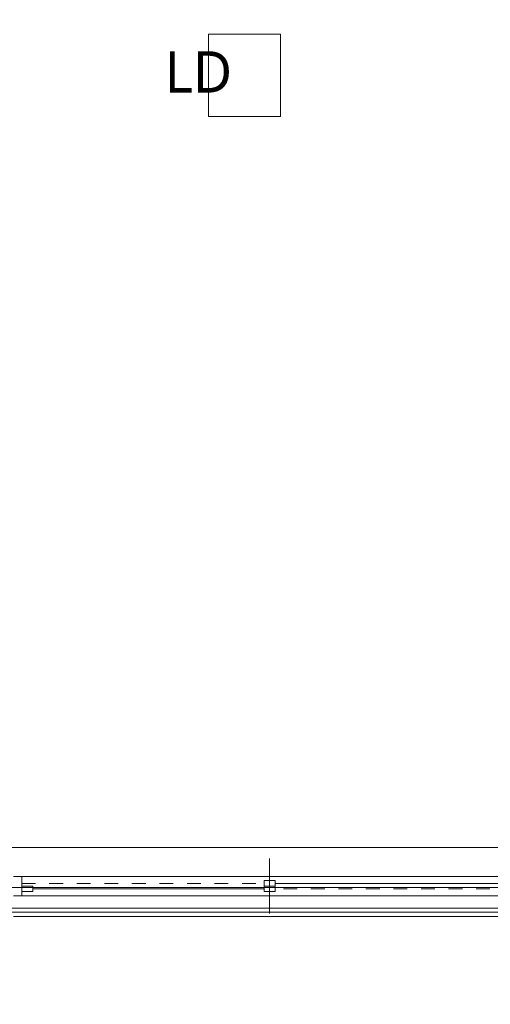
# Model space of a CAD drawing. Header units: millimetres. Extents: x 0 to 841, y 0 to 1188.
# Tile 62 of 98: x 617 to 651, y 918 to 990. Entities that reach past the tile are written whole.
import ezdxf
from ezdxf.xclip import XClip

# ---------------------------------------------------------------- set-up
doc = ezdxf.new("R2010")
doc.units = ezdxf.units.MM
doc.header["$MEASUREMENT"] = 0
doc.header["$XCLIPFRAME"] = 0
for name, pattern in [('Wipeout_Contour', [1000, 0, -1000]), ('通り芯', [19, 15, -2, 0, -2]), ('陰線', [4, 3, -1]), ('ＪＷ点線１', [2, 1, -1])]:
    doc.linetypes.add(name, pattern=pattern)
for name, color, linetype, lineweight in [('Archicad窓_ペン_番号__23', 7, 'Continuous', 15), ('室名.★_ペン_番号__46', 7, 'Continuous', 13), ('通り芯_ペン_番号__139', 8, 'Continuous', 5)]:
    doc.layers.add(name, color=color, linetype=linetype, lineweight=lineweight)
for name, color, linetype, lineweight, true_color in [('Archicad窓_ペン_番号__63', 251, 'Continuous', 5, 0x6a6a6a), ('ゾーン_ペン_番号__74', 251, 'Continuous', 5, 0x6a6a6a), ('室名.★_ペン_番号__85', 251, 'Continuous', 5, 0x6a6a6a), ('床_ペン_番号__89', 251, 'Continuous', 5, 0x6a6a6a), ('床_ペン_番号__90', 251, 'Continuous', 5, 0x6a6a6a)]:
    doc.layers.add(name, color=color, linetype=linetype, lineweight=lineweight, true_color=true_color)
doc.layers.add('室名.★', color=7, linetype='Continuous')
doc.layers.add('床', color=7, linetype='Continuous')
doc.styles.add('GENERATED_STYLE_1', font='meiryo.ttc')

# ---------------------------------------------------------------- blocks, each defined once
blk = doc.blocks.new('図面_6_6', base_point=(598.263, 1001.922))
at = {"layer": 'Archicad窓_ペン_番号__23', "color": 7, "linetype": 'Continuous', "lineweight": 15}
blk.add_line((616.663, 926.359), (617.263, 926.359), dxfattribs=at)
at = {"layer": 'Archicad窓_ペン_番号__63', "color": 251, "linetype": 'Continuous', "lineweight": 5, "true_color": 0x6a6a6a}
blk.add_line((617.263, 926.359), (689.263, 926.359), dxfattribs=at)
at = {"layer": '床_ペン_番号__90', "color": 251, "linetype": '陰線', "lineweight": 5, "true_color": 0x6a6a6a, "flags": 128}
blk.add_lwpolyline([(496.763, 925.459), (715.763, 925.459)], dxfattribs=at)
at = {"color": 254, "linetype": 'Wipeout_Contour', "lineweight": 0, "ltscale": 22881.22973}
blk.add_wipeout([(488.263, 926.959), (582.263, 926.959), (724.263, 926.959), (724.263, 969.859), (709.263, 969.859), (709.263, 976.959), (724.263, 976.959), (724.263, 1021.959), (686.663, 1021.959), (686.663, 1062.859), (655.963, 1062.859), (655.963, 1094.959), (636.763, 1094.959), (636.763, 1078.959), (614.963, 1078.959), (614.963, 1061.059), (582.263, 1061.059), (582.263, 991.959), (488.263, 991.959)], dxfattribs=at).dxf.layer = '床'
at = {"layer": 'Archicad窓_ペン_番号__23', "color": 7, "linetype": 'Continuous', "lineweight": 15}
for p, q in [((617.263, 927.759), (616.663, 927.759)), ((617.263, 926.359), (617.263, 927.759)), ((635.663, 927.459), (634.863, 927.459)), ((634.863, 927.459), (634.863, 927.059)), ((635.663, 927.059), (635.663, 927.459)), ((635.663, 927.259), (652.463, 927.259)), ((618.063, 927.059), (617.263, 927.059)), ((617.263, 927.059), (617.263, 926.659)), ((617.263, 926.659), (618.063, 926.659)), ((618.063, 926.659), (618.063, 927.059)), ((618.063, 926.859), (634.863, 926.859)), ((634.863, 927.059), (635.663, 927.059)), ((634.863, 926.659), (634.863, 927.059)), ((634.863, 927.059), (635.663, 927.059)), ((635.663, 926.659), (634.863, 926.659)), ((635.663, 927.059), (635.663, 926.659))]:
    blk.add_line(p, q, dxfattribs=at)
at = {"layer": 'Archicad窓_ペン_番号__63', "color": 251, "linetype": 'Continuous', "lineweight": 5, "true_color": 0x6a6a6a}
for p, q in [((616.463, 929.859), (690.063, 929.859)), ((617.263, 927.759), (689.263, 927.759))]:
    blk.add_line(p, q, dxfattribs=at)
at = {"layer": 'Archicad窓_ペン_番号__63', "color": 251, "linetype": 'ＪＷ点線１', "lineweight": 5, "true_color": 0x6a6a6a}
for p, q in [((617.263, 927.259), (634.863, 927.259)), ((653.263, 926.859), (635.663, 926.859))]:
    blk.add_line(p, q, dxfattribs=at)
at = {"layer": '床_ペン_番号__89', "color": 251, "linetype": 'Continuous', "lineweight": 5, "true_color": 0x6a6a6a, "flags": 128}
blk.add_lwpolyline([(488.263, 926.959), (582.263, 926.959), (724.263, 926.959), (724.263, 969.859), (709.263, 969.859), (709.263, 976.959), (724.263, 976.959), (724.263, 1021.959), (686.663, 1021.959), (686.663, 1062.859), (655.963, 1062.859), (655.963, 1094.959), (636.763, 1094.959), (636.763, 1078.959), (614.963, 1078.959), (614.963, 1061.059), (582.263, 1061.059), (582.263, 991.959), (488.263, 991.959)], close=True, dxfattribs=at)
at = {"layer": '通り芯_ペン_番号__139', "color": 8, "linetype": '通り芯', "lineweight": 5}
blk.add_line((458.263, 926.959), (744.263, 926.959), dxfattribs=at)
at = {"color": 254, "linetype": 'Wipeout_Contour', "lineweight": 0, "ltscale": 6439.080496}
blk.add_wipeout([(497.063, 895.759), (497.063, 895.459), (715.763, 895.459), (715.763, 925.459), (496.763, 925.459), (496.763, 895.759)], dxfattribs=at).dxf.layer = '床'
at = {"layer": 'Archicad窓_ペン_番号__63', "color": 251, "linetype": 'Continuous', "lineweight": 5, "true_color": 0x6a6a6a}
for p, q in [((635.263, 925.059), (635.263, 929.059)), ((616.663, 924.859), (689.863, 924.859))]:
    blk.add_line(p, q, dxfattribs=at)
at = {"layer": 'ゾーン_ペン_番号__74', "color": 251, "linetype": 'Continuous', "lineweight": 5, "true_color": 0x6a6a6a, "flags": 128}
blk.add_lwpolyline([(499.763, 898.459), (712.763, 898.459), (712.763, 925.159), (499.763, 925.159)], close=True, dxfattribs=at)
at = {"layer": '床_ペン_番号__90', "color": 251, "linetype": 'Continuous', "lineweight": 5, "true_color": 0x6a6a6a, "flags": 128}
blk.add_lwpolyline([(496.763, 925.459), (715.763, 925.459)], dxfattribs=at)
at = {"color": 254, "linetype": 'Wipeout_Contour', "lineweight": 0, "ltscale": 4687.80869}
blk.add_wipeout([(630.836, 983.008), (636.057, 983.008), (636.057, 989.008), (630.836, 989.008)], dxfattribs=at).dxf.layer = '室名.★'
at = {"layer": '室名.★_ペン_番号__85', "color": 251, "linetype": 'Continuous', "lineweight": 5, "true_color": 0x6a6a6a, "flags": 128}
blk.add_lwpolyline([(630.836, 983.008), (636.057, 983.008), (636.057, 989.008), (630.836, 989.008)], close=True, dxfattribs=at)
at = {"layer": '室名.★_ペン_番号__46', "color": 7, "linetype": 'Continuous', "lineweight": 13, "insert": (633.447, 987.758), "char_height": 3, "attachment_point": 2, "style": 'GENERATED_STYLE_1'}
blk.add_mtext('\\A1;{\\pqc;\\pt0,920;\\fMeiryo|b0|i0|c128|p0;\\W1.000000;LD\\fMeiryo|b0|i0|c128|p0;\\W1.000000;\\A1{\\H.66x;\\S^  ;}\\fMeiryo|b0|i0|c128|p0;\\W1.000000;\\fMeiryo|b0|i0|c128|p0;\\W1.000000;\\A1{\\H.66x;\\S^  ;}\\fMeiryo|b0|i0|c128|p0;\\W1.000000;\\fMeiryo|b0|i0|c128|p0;\\W1.000000;\\fMeiryo|b0|i0|c128|p0;\\W1.000000;\\fMeiryo|b0|i0|c128|p0;\\W1.000000;\\fMeiryo|b0|i0|c128|p0;\\W1.000000;\\fMeiryo|b0|i0|c128|p0;\\W1.000000;\\fMeiryo|b0|i0|c128|p0;\\W1.000000;\\A1{\\H.66x;\\S^  ;}\\fMeiryo|b0|i0|c128|p0;\\W1.000000;\\fMeiryo|b0|i0|c128|p0;\\W1.000000;\\A1{\\H.66x;\\S^  ;}\\fMeiryo|b0|i0|c128|p0;\\W1.000000;\\fMeiryo|b0|i0|c128|p0;\\W1.000000;\\fMeiryo|b0|i0|c128|p0;\\W1.000000;\\fMeiryo|b0|i0|c128|p0;\\W1.000000;\\fMeiryo|b0|i0|c128|p0;\\W1.000000;\\fMeiryo|b0|i0|c128|p0;\\W1.000000;\\fMeiryo|b0|i0|c128|p0;\\W1.000000;\\A1{\\H.66x;\\S^  ;}\\fMeiryo|b0|i0|c128|p0;\\W1.000000;\\fMeiryo|b0|i0|c128|p0;\\W1.000000;\\A1{\\H.66x;\\S^  ;}\\fMeiryo|b0|i0|c128|p0;\\W1.000000;\\fMeiryo|b0|i0|c128|p0;\\W1.000000;\\fMeiryo|b0|i0|c128|p0;\\W1.000000;\\fMeiryo|b0|i0|c128|p0;\\W1.000000;\\fMeiryo|b0|i0|c128|p0;\\W1.000000;\\fMeiryo|b0|i0|c128|p0;\\W1.000000;\\fMeiryo|b0|i0|c128|p0;\\W1.000000;\\A1{\\H.66x;\\S^  ;}\\fMeiryo|b0|i0|c128|p0;\\W1.000000;\\fMeiryo|b0|i0|c128|p0;\\W1.000000;\\A1{\\H.66x;\\S^  ;}\\fMeiryo|b0|i0|c128|p0;\\W1.000000;\\fMeiryo|b0|i0|c128|p0;\\W1.000000;\\fMeiryo|b0|i0|c128|p0;\\W1.000000;\\fMeiryo|b0|i0|c128|p0;\\W1.000000;\\fMeiryo|b0|i0|c128|p0;\\W1.000000;\\fMeiryo|b0|i0|c128|p0;\\W1.000000;\\fMeiryo|b0|i0|c128|p0;\\W1.000000;\\A1{\\H.66x;\\S^  ;}\\fMeiryo|b0|i0|c128|p0;\\W1.000000;\\fMeiryo|b0|i0|c128|p0;\\W1.000000;\\A1{\\H.66x;\\S^  ;}\\fMeiryo|b0|i0|c128|p0;\\W1.000000;\\fMeiryo|b0|i0|c128|p0;\\W1.000000;\\fMeiryo|b0|i0|c128|p0;\\W1.000000;\\fMeiryo|b0|i0|c128|p0;\\W1.000000;\\fMeiryo|b0|i0|c128|p0;\\W1.000000;\\fMeiryo|b0|i0|c128|p0;\\W1.000000;\\fMeiryo|b0|i0|c128|p0;\\W1.000000;\\fMeiryo|b0|i0|c128|p0;\\W1.000000;}', dxfattribs=at)

msp = doc.modelspace()

# ---------------------------------------------------------------- block references
at = {"color": 7, "linetype": 'Continuous', "lineweight": 5}
ref = msp.add_blockref('図面_6_6', (598.263, 1001.922), dxfattribs=at)
XClip(ref).set_block_clipping_path([(424.0552611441, 854.4891387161), (772.4698611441, 1149.3547809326)])

doc.saveas('drawing.dxf')
